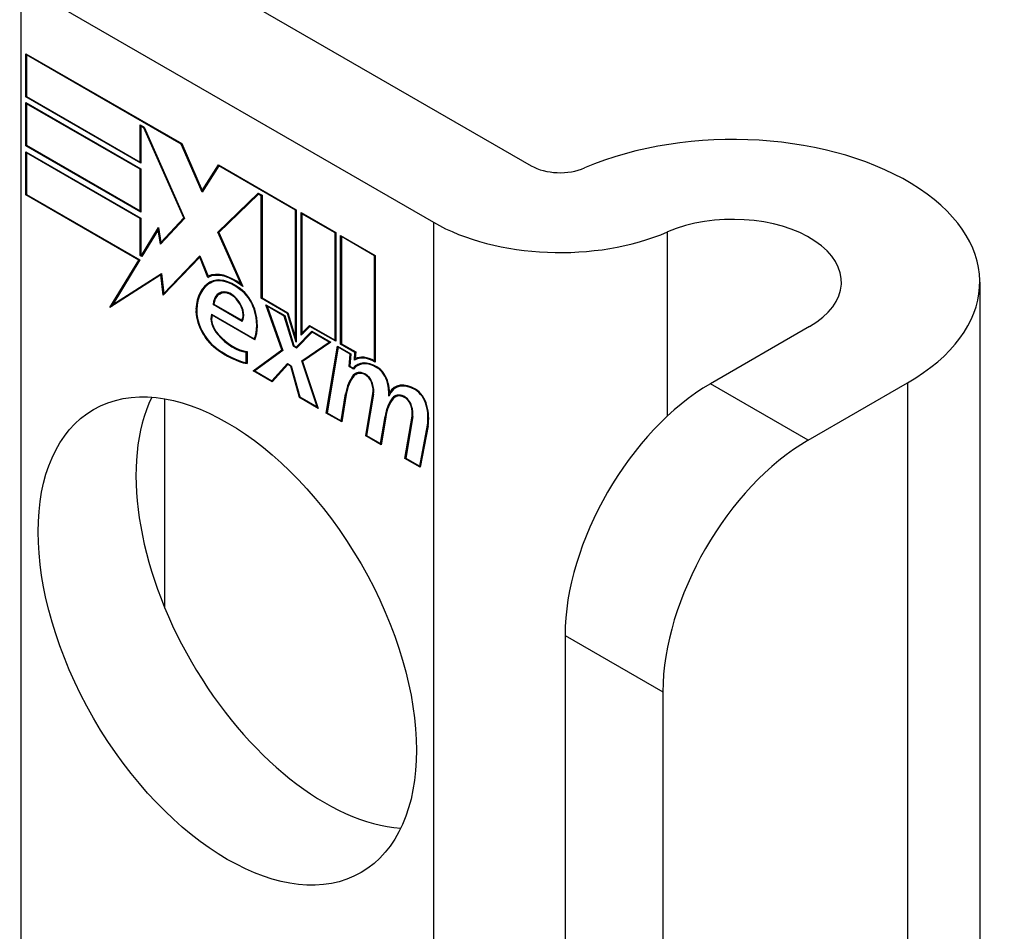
# Model space of a CAD drawing. Header units: inches. Extents: x 223.9 to 264.3, y 86 to 124.8.
# Tile 49 of 51: x 263.506 to 264.254, y 104.879 to 105.571. Entities that reach past the tile are written whole.
import ezdxf

# ---------------------------------------------------------------- set-up
doc = ezdxf.new("R2010")
doc.units = ezdxf.units.IN
doc.header["$MEASUREMENT"] = 0
doc.layers.add('Visible Edges(ANSI)', color=7, linetype='Continuous', lineweight=25)
doc.layers.add('Visible Tangent Edges(ANSI)', color=7, linetype='Continuous', lineweight=25)

msp = doc.modelspace()

# ---------------------------------------------------------------- linework, layer by layer
at = {"layer": 'Visible Edges(ANSI)'}
for p, q in [((263.58181, 105.64067), (263.89465, 105.46005)), ((263.50757, 105.5978), (263.8204, 105.41719)), ((263.5111, 105.51238), (263.5111, 105.54514)), ((263.5111, 105.54514), (263.62937, 105.47686)), ((263.51163, 105.54422), (263.51216, 105.54453)), ((263.51163, 105.54422), (263.51163, 105.51268)), ((263.62908, 105.47641), (263.51163, 105.54422)), ((263.5111, 105.51238), (263.51163, 105.51268)), ((263.59834, 105.46201), (263.5111, 105.51238)), ((263.51163, 105.51268), (263.59781, 105.46293)), ((263.5111, 105.47533), (263.5111, 105.50809)), ((263.5111, 105.50809), (263.59834, 105.45772)), ((263.51163, 105.50717), (263.51216, 105.50748)), ((263.51163, 105.50717), (263.51163, 105.47564)), ((263.59781, 105.45742), (263.51163, 105.50717)), ((263.59781, 105.46293), (263.59781, 105.4911)), ((263.59781, 105.4911), (263.60098, 105.48927)), ((263.59834, 105.49018), (263.59887, 105.49049)), ((263.6007, 105.48882), (263.59834, 105.49018)), ((263.59834, 105.49018), (263.59834, 105.46201)), ((263.6007, 105.48882), (263.60109, 105.48904)), ((263.63096, 105.42052), (263.6007, 105.48882)), ((263.60098, 105.48927), (263.6316, 105.42015)), ((263.5111, 105.47533), (263.51163, 105.47564)), ((263.59834, 105.42496), (263.5111, 105.47533)), ((263.51163, 105.47564), (263.59781, 105.42588)), ((263.62908, 105.47641), (263.62947, 105.47663)), ((263.64499, 105.44), (263.62908, 105.47641)), ((263.62937, 105.47686), (263.64493, 105.44122)), ((263.5111, 105.43798), (263.5111, 105.47074)), ((263.5111, 105.47074), (263.59834, 105.42037)), ((263.51163, 105.46982), (263.51216, 105.47012)), ((263.59781, 105.42006), (263.51163, 105.46982)), ((263.51163, 105.46982), (263.51163, 105.43828)), ((263.59781, 105.46293), (263.59834, 105.46324)), ((263.59781, 105.45742), (263.59834, 105.45772)), ((263.59781, 105.42588), (263.59781, 105.45742)), ((263.59834, 105.45772), (263.59834, 105.42496)), ((263.64493, 105.44122), (263.65721, 105.46079)), ((263.65753, 105.45999), (263.64499, 105.44)), ((263.65721, 105.46079), (263.71634, 105.42665)), ((263.65753, 105.45999), (263.65806, 105.4603)), ((263.71581, 105.42634), (263.65753, 105.45999)), ((263.65787, 105.4604), (263.65766, 105.46007)), ((263.64493, 105.44122), (263.64622, 105.44196)), ((263.64603, 105.44166), (263.64597, 105.44181)), ((263.5111, 105.43798), (263.51163, 105.43828)), ((263.59682, 105.38849), (263.5111, 105.43798)), ((263.51163, 105.43828), (263.59769, 105.38859)), ((263.65682, 105.40974), (263.68741, 105.43937)), ((263.68768, 105.4386), (263.65747, 105.40935)), ((263.65823, 105.41055), (263.68777, 105.43916)), ((263.68741, 105.43937), (263.69035, 105.43767)), ((263.68768, 105.4386), (263.68821, 105.43891)), ((263.68982, 105.43736), (263.68768, 105.4386)), ((263.68982, 105.43736), (263.69035, 105.43767)), ((263.68982, 105.35944), (263.68982, 105.43736)), ((263.69035, 105.43767), (263.69035, 105.35974)), ((263.59781, 105.42588), (263.59834, 105.42619)), ((263.71581, 105.42634), (263.71634, 105.42665)), ((263.71581, 105.32941), (263.71581, 105.42634)), ((263.71634, 105.42665), (263.71634, 105.3261)), ((263.59781, 105.42006), (263.59834, 105.42037)), ((263.59781, 105.39189), (263.59781, 105.42006)), ((263.59834, 105.42037), (263.59834, 105.3922)), ((263.6316, 105.42015), (263.61331, 105.40054)), ((263.61359, 105.40191), (263.63096, 105.42052)), ((263.63149, 105.4204), (263.61501, 105.40273)), ((263.63096, 105.42052), (263.63134, 105.42074)), ((263.72005, 105.33142), (263.72005, 105.4245)), ((263.72005, 105.4245), (263.7463, 105.40935)), ((263.72058, 105.42358), (263.72111, 105.42389)), ((263.72058, 105.42358), (263.72058, 105.333)), ((263.74577, 105.40904), (263.72058, 105.42358)), ((263.59889, 105.39188), (263.61186, 105.41317)), ((263.61163, 105.41147), (263.59921, 105.39109)), ((263.61163, 105.41147), (263.61209, 105.41173)), ((263.61331, 105.40054), (263.61163, 105.41147)), ((263.61205, 105.41197), (263.6118, 105.41157)), ((263.61186, 105.41317), (263.61359, 105.40191)), ((263.65682, 105.40974), (263.65823, 105.41055)), ((263.67458, 105.36991), (263.65682, 105.40974)), ((263.65747, 105.40935), (263.67577, 105.36832)), ((263.65838, 105.41023), (263.65823, 105.41055)), ((263.74577, 105.40904), (263.7463, 105.40935)), ((263.74577, 105.32775), (263.74577, 105.40904)), ((263.7463, 105.40935), (263.7463, 105.32683)), ((263.75002, 105.32469), (263.75002, 105.4072)), ((263.75002, 105.4072), (263.77627, 105.39205)), ((263.75055, 105.40628), (263.75108, 105.40659)), ((263.75055, 105.40628), (263.75055, 105.32499)), ((263.77574, 105.39174), (263.75055, 105.40628)), ((263.61359, 105.40191), (263.61501, 105.40273)), ((263.61463, 105.40196), (263.61455, 105.40247)), ((263.59682, 105.38849), (263.59735, 105.38879)), ((263.59781, 105.39189), (263.59834, 105.3922)), ((263.59921, 105.39109), (263.59781, 105.39189)), ((263.59834, 105.3922), (263.59889, 105.39188)), ((263.59889, 105.39188), (263.60014, 105.3926)), ((263.59995, 105.39229), (263.59977, 105.39239)), ((263.64315, 105.39067), (263.61539, 105.36175)), ((263.61573, 105.36316), (263.64319, 105.39176)), ((263.61714, 105.36397), (263.64338, 105.3913)), ((263.64315, 105.39067), (263.64354, 105.39089)), ((263.64929, 105.37534), (263.64315, 105.39067)), ((263.64319, 105.39176), (263.64941, 105.37623)), ((263.77574, 105.39174), (263.77627, 105.39205)), ((263.77574, 105.31183), (263.77574, 105.39174)), ((263.77627, 105.39205), (263.77627, 105.31091)), ((263.57487, 105.35247), (263.59682, 105.38849)), ((263.59769, 105.38859), (263.57708, 105.35478)), ((263.61362, 105.37725), (263.57487, 105.35247)), ((263.57708, 105.35478), (263.61399, 105.37838)), ((263.5785, 105.3556), (263.614, 105.3783)), ((263.61362, 105.37725), (263.61409, 105.37753)), ((263.61539, 105.36175), (263.61362, 105.37725)), ((263.61399, 105.37838), (263.61573, 105.36316)), ((263.64929, 105.37534), (263.6507, 105.37616)), ((263.65049, 105.37667), (263.6507, 105.37616)), ((263.65085, 105.3709), (263.65227, 105.37172)), ((263.67358, 105.36622), (263.67406, 105.3665)), ((263.67458, 105.36991), (263.67496, 105.37013)), ((264.23509, 105.37175), (264.23509, 103.33051)), ((263.61573, 105.36316), (263.61714, 105.36397)), ((263.61667, 105.3637), (263.61673, 105.36315)), ((263.658, 105.36259), (263.65941, 105.3634)), ((263.68982, 105.35944), (263.69035, 105.35974)), ((263.70971, 105.34796), (263.68982, 105.35944)), ((263.69035, 105.35974), (263.71006, 105.34837)), ((263.57725, 105.35488), (263.57637, 105.35343)), ((263.57708, 105.35478), (263.5785, 105.3556)), ((263.65317, 105.35473), (263.65377, 105.35507)), ((263.67528, 105.34196), (263.65317, 105.35473)), ((263.65376, 105.355), (263.67497, 105.34275)), ((263.70547, 105.32025), (263.69327, 105.35454)), ((263.69327, 105.35454), (263.70759, 105.34627)), ((263.69414, 105.35342), (263.69467, 105.35373)), ((263.69414, 105.35342), (263.70611, 105.31979)), ((263.70724, 105.34586), (263.69414, 105.35342)), ((263.65205, 105.34741), (263.68444, 105.32871)), ((263.65243, 105.34658), (263.65296, 105.34688)), ((263.68478, 105.3279), (263.65243, 105.34658)), ((263.70724, 105.34586), (263.70764, 105.3461)), ((263.71413, 105.32313), (263.70724, 105.34586)), ((263.70759, 105.34627), (263.71448, 105.32354)), ((263.70971, 105.34796), (263.71011, 105.34819)), ((263.71634, 105.3261), (263.70971, 105.34796)), ((263.71006, 105.34837), (263.71581, 105.32941)), ((263.67497, 105.34275), (263.67602, 105.34335)), ((263.67586, 105.34326), (263.67596, 105.3432)), ((263.7267, 105.33815), (263.72005, 105.33142)), ((263.72058, 105.333), (263.72643, 105.33892)), ((263.722, 105.33382), (263.72681, 105.33869)), ((263.72643, 105.33892), (263.74577, 105.32775)), ((263.7267, 105.33815), (263.72723, 105.33845)), ((263.7463, 105.32683), (263.7267, 105.33815)), ((264.10593, 105.33807), (264.03062, 105.29459)), ((263.68444, 105.32871), (263.68538, 105.32926)), ((263.68532, 105.32922), (263.68536, 105.3292)), ((263.71581, 105.32941), (263.71634, 105.32972)), ((263.71634, 105.32247), (263.72814, 105.33441)), ((263.72841, 105.33364), (263.71661, 105.3217)), ((263.72853, 105.33418), (263.71775, 105.32328)), ((263.72058, 105.333), (263.722, 105.33382)), ((263.72147, 105.33351), (263.72147, 105.33285)), ((263.72814, 105.33441), (263.74259, 105.32606)), ((263.72841, 105.33364), (263.72894, 105.33395)), ((263.74139, 105.32615), (263.72841, 105.33364)), ((263.71413, 105.32313), (263.71466, 105.32343)), ((263.71661, 105.3217), (263.71413, 105.32313)), ((263.71448, 105.32354), (263.71634, 105.32247)), ((263.71634, 105.32247), (263.71775, 105.32328)), ((263.71764, 105.32274), (263.71722, 105.32298)), ((263.72048, 105.31187), (263.74139, 105.32615)), ((263.74259, 105.32606), (263.72111, 105.3114)), ((263.72189, 105.31269), (263.74199, 105.32641)), ((263.73914, 105.27233), (263.74765, 105.32314)), ((263.7481, 105.32227), (263.73978, 105.27258)), ((263.74139, 105.32615), (263.74192, 105.32645)), ((263.74577, 105.32775), (263.7463, 105.32805)), ((263.74765, 105.32314), (263.75771, 105.31734)), ((263.7481, 105.32227), (263.74863, 105.32258)), ((263.75713, 105.31706), (263.7481, 105.32227)), ((263.75002, 105.32469), (263.75055, 105.32499)), ((263.76089, 105.31841), (263.75002, 105.32469)), ((263.75055, 105.32499), (263.76147, 105.31869)), ((263.67842, 105.31842), (263.67895, 105.31873)), ((263.67842, 105.31059), (263.67842, 105.31842)), ((263.67895, 105.31902), (263.67895, 105.30984)), ((263.68372, 105.30432), (263.70547, 105.32025)), ((263.70611, 105.31979), (263.6849, 105.30426)), ((263.70591, 105.32035), (263.68514, 105.30514)), ((263.70547, 105.32025), (263.70586, 105.32047)), ((263.75638, 105.30769), (263.75713, 105.31706)), ((263.75771, 105.31734), (263.75696, 105.30797)), ((263.75713, 105.31706), (263.75766, 105.31737)), ((263.76041, 105.31241), (263.76089, 105.31841)), ((263.76089, 105.31841), (263.76142, 105.31872)), ((263.76147, 105.31869), (263.76107, 105.31364)), ((263.67842, 105.31059), (263.67895, 105.3109)), ((263.69777, 105.29683), (263.7097, 105.30984)), ((263.70998, 105.30907), (263.69804, 105.29606)), ((263.69918, 105.29765), (263.71013, 105.30959)), ((263.7097, 105.30984), (263.71246, 105.30825)), ((263.70998, 105.30907), (263.71051, 105.30938)), ((263.7121, 105.30785), (263.70998, 105.30907)), ((263.7121, 105.30785), (263.71251, 105.30808)), ((263.71873, 105.28412), (263.7121, 105.30785)), ((263.71246, 105.30825), (263.71909, 105.28452)), ((263.72048, 105.31187), (263.72189, 105.31269)), ((263.7322, 105.27695), (263.72048, 105.31187)), ((263.72111, 105.3114), (263.73304, 105.27585)), ((263.7221, 105.31207), (263.72189, 105.31269)), ((263.75638, 105.30769), (263.75697, 105.30803)), ((263.75982, 105.30571), (263.75638, 105.30769)), ((263.75696, 105.30797), (263.75953, 105.30649)), ((263.75953, 105.30649), (263.76094, 105.30731)), ((263.76078, 105.30679), (263.76041, 105.307)), ((263.76082, 105.31266), (263.76223, 105.31347)), ((263.76189, 105.314), (263.76183, 105.31324)), ((263.76277, 105.30831), (263.76419, 105.30912)), ((263.77574, 105.31183), (263.77627, 105.31214)), ((263.68372, 105.30432), (263.68514, 105.30514)), ((263.69804, 105.29606), (263.68372, 105.30432)), ((263.6849, 105.30426), (263.69777, 105.29683)), ((263.68514, 105.30514), (263.68568, 105.30483)), ((263.76162, 105.30171), (263.76303, 105.30252)), ((263.69777, 105.29683), (263.69918, 105.29765)), ((263.69865, 105.29734), (263.69902, 105.29713)), ((263.79167, 105.29146), (263.79308, 105.29228)), ((264.10487, 105.25173), (264.18017, 105.29521)), ((263.71873, 105.28412), (263.71926, 105.28442)), ((263.71909, 105.28452), (263.7322, 105.27695)), ((263.75037, 105.26646), (263.7538, 105.28694)), ((263.75432, 105.28653), (263.75081, 105.26559)), ((263.76911, 105.25503), (263.77448, 105.28714)), ((263.77501, 105.28673), (263.76974, 105.25528)), ((263.78714, 105.28779), (263.78845, 105.28855)), ((263.78934, 105.28382), (263.79075, 105.28464)), ((263.79132, 105.28456), (263.79273, 105.28538)), ((263.61637, 105.2831), (263.61637, 105.12487)), ((263.73304, 105.27585), (263.71873, 105.28412)), ((263.7322, 105.27695), (263.7326, 105.27718)), ((263.73914, 105.27233), (263.7398, 105.27271)), ((263.75081, 105.26559), (263.73914, 105.27233)), ((263.73978, 105.27258), (263.75037, 105.26646)), ((263.78033, 105.24916), (263.78376, 105.26964)), ((263.78428, 105.26923), (263.78077, 105.24829)), ((263.78376, 105.26964), (263.78441, 105.27001)), ((263.7988, 105.23789), (263.80418, 105.26999)), ((263.8047, 105.26959), (263.79943, 105.23813)), ((263.75037, 105.26646), (263.75102, 105.26684)), ((263.81003, 105.23202), (263.81583, 105.26315)), ((263.81636, 105.26274), (263.81047, 105.23115)), ((263.76911, 105.25503), (263.76976, 105.25541)), ((263.78077, 105.24829), (263.76911, 105.25503)), ((263.76974, 105.25528), (263.78033, 105.24916)), ((263.78033, 105.24916), (263.78098, 105.24954)), ((263.7988, 105.23789), (263.79945, 105.23826)), ((263.81047, 105.23115), (263.7988, 105.23789)), ((263.79943, 105.23813), (263.81003, 105.23202)), ((263.81003, 105.23202), (263.8107, 105.2324)), ((263.92031, 105.10353), (263.92031, 104.33766)), ((263.99456, 105.06067), (263.99456, 104.29479))]:
    msp.add_line(p, q, dxfattribs=at)
for centre, major_axis, start_param, end_param in [((264.04759, 105.37175), (0.1875, 0), 5.497787, 8.497023), ((263.91657, 105.47271), (0.031, 0), 3.926991, 5.35543), ((264.04759, 105.37175), (0.0825, 0), 5.497787, 8.497023), ((263.91657, 105.47271), (-0.136, 0), 0.785398, 2.213838), ((263.66925, 105.33926), (-0.02062, 0.03572), 5.272274, 6.251395), ((263.66925, 105.33926), (-0.021, 0.03637), 5.317289, 6.229324), ((263.67066, 105.34007), (-0.02062, 0.03572), 6.047724, 6.251395), ((263.66925, 105.33926), (-0.01868, 0.03235), 5.330385, 6.268672), ((263.66925, 105.33926), (-0.0183, 0.0317), 5.329545, 6.268672), ((263.67536, 105.32846), (-0.02488, 0.0431), 6.268672, 7.008625), ((263.67536, 105.32846), (-0.02451, 0.04245), 6.268672, 7.008625), ((263.67678, 105.32927), (-0.02488, 0.0431), 0.028947, 0.295885), ((263.67678, 105.32927), (-0.02451, 0.04245), 6.268672, 6.283185), ((263.67066, 105.34007), (-0.0183, 0.0317), 6.051884, 6.268672), ((263.6725, 105.35199), (0.0095, -0.01646), 1.201563, 2.270327), ((263.6685, 105.3444), (-0.01087, 0.01884), 5.836026, 6.985262), ((263.6685, 105.3444), (-0.0105, 0.01819), 5.836026, 6.946368), ((263.66991, 105.34522), (-0.01088, 0.01884), 0.065067, 0.331662), ((263.66991, 105.34522), (-0.0105, 0.01819), 6.079217, 6.283185), ((263.66678, 105.35102), (0.00722, -0.0125), 1.678399, 2.694434), ((263.66678, 105.35102), (-0.00684, 0.01185), 4.819991, 5.836026), ((263.6725, 105.35199), (-0.00913, 0.01581), 4.343155, 5.413588), ((263.66756, 105.35169), (0.00597, -0.01034), 0.287189, 1.678399), ((263.66756, 105.35169), (0.00634, -0.01099), 0.251695, 1.678399), ((263.65765, 105.33991), (-0.01233, 0.02136), 0.72544, 2.208898), ((263.65765, 105.33991), (0.01196, -0.02071), 3.867033, 5.35049), ((263.66057, 105.3391), (-0.00637, 0.01104), 0.453624, 1.914249), ((263.66057, 105.3391), (0.006, -0.01039), 3.639467, 5.055842), ((263.66199, 105.3527), (0.01725, -0.02988), 0.38335, 1.201563), ((263.66199, 105.3527), (0.01763, -0.03053), 0.369234, 1.201563), ((263.66854, 105.35396), (-0.01956, 0.03387), 1.914249, 2.72139), ((263.66854, 105.35396), (0.01918, -0.03322), 5.055842, 5.891549), ((263.66296, 105.37822), (0.03757, -0.06507), 5.35049, 5.792995), ((263.66296, 105.37822), (-0.03795, 0.06572), 2.208898, 2.658734), ((263.77582, 105.28668), (-0.015, 0.02598), 5.47676, 6.310847), ((263.77582, 105.28668), (-0.01537, 0.02663), 5.501665, 6.243634), ((263.77723, 105.28749), (-0.015, 0.02598), 6.059998, 6.283185), ((263.7774, 105.28298), (-0.015, 0.02598), 5.48867, 6.499805), ((263.7774, 105.28298), (-0.01463, 0.02533), 5.48867, 6.513784), ((263.77881, 105.28379), (-0.015, 0.02598), 0.047158, 0.216619), ((263.77881, 105.28379), (-0.01462, 0.02533), 6.06115, 6.283185), ((263.77751, 105.29706), (0.00633, -0.01097), 1.081978, 2.347078), ((263.77751, 105.29706), (-0.00596, 0.01032), 4.223571, 5.48867), ((263.79479, 105.25492), (-0.02944, 0.05099), 0.219898, 0.610865), ((263.79479, 105.25492), (-0.02906, 0.05034), 0.219898, 0.610865), ((263.79621, 105.25574), (-0.02944, 0.05099), 0.219898, 0.291612), ((263.76949, 105.28807), (-0.00825, 0.01429), 5.603031, 6.503084), ((263.76949, 105.28807), (-0.00787, 0.01364), 5.603031, 6.503084), ((263.77091, 105.28888), (-0.00825, 0.01429), 0.085815, 0.219898), ((263.77091, 105.28888), (-0.00788, 0.01364), 6.100483, 6.283185), ((263.76888, 105.29512), (0.00412, -0.00714), 1.196548, 2.461438), ((263.76888, 105.29512), (-0.00375, 0.0065), 4.33814, 5.603031), ((263.76378, 105.2955), (-0.00769, 0.01332), 3.752458, 4.33814), ((263.76378, 105.2955), (0.00806, -0.01396), 0.610865, 1.196548), ((263.76173, 105.3006), (-0.01763, 0.03053), 3.88819, 4.223571), ((263.76173, 105.3006), (0.018, -0.03118), 0.848525, 1.081978), ((263.80664, 105.26553), (-0.01497, 0.02593), 5.492181, 6.733718), ((263.80664, 105.26553), (-0.01535, 0.02658), 5.492181, 6.613939), ((263.80805, 105.26634), (-0.01535, 0.02658), 0.046088, 0.313087), ((263.80805, 105.26634), (-0.01497, 0.02593), 6.060079, 6.283185), ((264.03062, 105.16722), (-0.078, -0.1351), 3.926991, 5.497787), ((263.73823, 105.14211), (-0.1015, 0.1758), 0.374433, 2.76716), ((263.76315, 105.30142), (-0.01763, 0.03053), 3.959823, 3.971212), ((263.79919, 105.27092), (-0.00825, 0.01429), 5.604299, 6.503622), ((263.82627, 105.23906), (-0.02944, 0.05099), 0.236534, 0.291612), ((263.79919, 105.27092), (-0.00787, 0.01364), 5.604299, 6.503242), ((263.80061, 105.27174), (-0.00825, 0.01429), 0.085815, 0.220437), ((263.80061, 105.27174), (-0.00788, 0.01364), 6.100483, 6.283185), ((263.79857, 105.27798), (0.00412, -0.00714), 1.196401, 2.462706), ((263.79857, 105.27798), (-0.00375, 0.0065), 4.337994, 5.604299), ((263.80671, 105.27983), (0.00656, -0.01137), 1.107844, 2.350588), ((263.80671, 105.27983), (-0.00619, 0.01072), 4.249437, 5.492181), ((263.82486, 105.23824), (-0.02944, 0.05099), 0.236534, 0.625184), ((263.82486, 105.23824), (-0.02906, 0.05034), 0.236639, 0.625276), ((263.79347, 105.27836), (-0.00769, 0.01332), 3.752322, 4.337994), ((263.79347, 105.27836), (0.00806, -0.01396), 0.610998, 1.196401), ((263.79137, 105.28277), (-0.01763, 0.03053), 3.735005, 4.249437), ((263.79137, 105.28277), (0.018, -0.03118), 0.593412, 1.107844), ((264.10487, 105.12435), (0.078, 0.1351), 0.785398, 2.356194)]:
    msp.add_ellipse(centre, major_axis=major_axis, ratio=0.57735, start_param=start_param, end_param=end_param, dxfattribs=at)
msp.add_ellipse((263.66399, 105.09925), major_axis=(-0.1015, 0.1758), ratio=0.57735, dxfattribs=at)
at = {"layer": 'Visible Tangent Edges(ANSI)'}
for p, q in [((263.50757, 104.63189), (263.50757, 105.5978)), ((263.8204, 105.41719), (263.8204, 104.45128)), ((263.99812, 105.27018), (263.99812, 105.40987)), ((263.65121, 105.3711), (263.65263, 105.37192)), ((263.66357, 105.36342), (263.66436, 105.36387)), ((263.64024, 105.35117), (263.64081, 105.3515)), ((263.67285, 105.35622), (263.67323, 105.35644)), ((263.6843, 105.3512), (263.6847, 105.35144)), ((263.65672, 105.33192), (263.65711, 105.33215)), ((263.65509, 105.32147), (263.65555, 105.32174)), ((263.77759, 105.30675), (263.7781, 105.30704)), ((263.75964, 105.30097), (263.76106, 105.30179)), ((263.76832, 105.30153), (263.76888, 105.30185)), ((263.77374, 105.29476), (263.77414, 105.29499)), ((263.78557, 105.29525), (263.78599, 105.2955)), ((264.10487, 105.25173), (264.03062, 105.29459)), ((264.18017, 105.29521), (264.18017, 103.25397)), ((263.7538, 105.28694), (263.75446, 105.28732)), ((263.77448, 105.28714), (263.77511, 105.2875)), ((263.79801, 105.28439), (263.79857, 105.28472)), ((263.80676, 105.28991), (263.80727, 105.2902)), ((263.80344, 105.27762), (263.80384, 105.27785)), ((263.81501, 105.27824), (263.81542, 105.27848)), ((263.80418, 105.26999), (263.8048, 105.27035)), ((263.81583, 105.26315), (263.81649, 105.26353)), ((263.92031, 105.10353), (263.99456, 105.06067))]:
    msp.add_line(p, q, dxfattribs=at)

doc.saveas('drawing.dxf')
